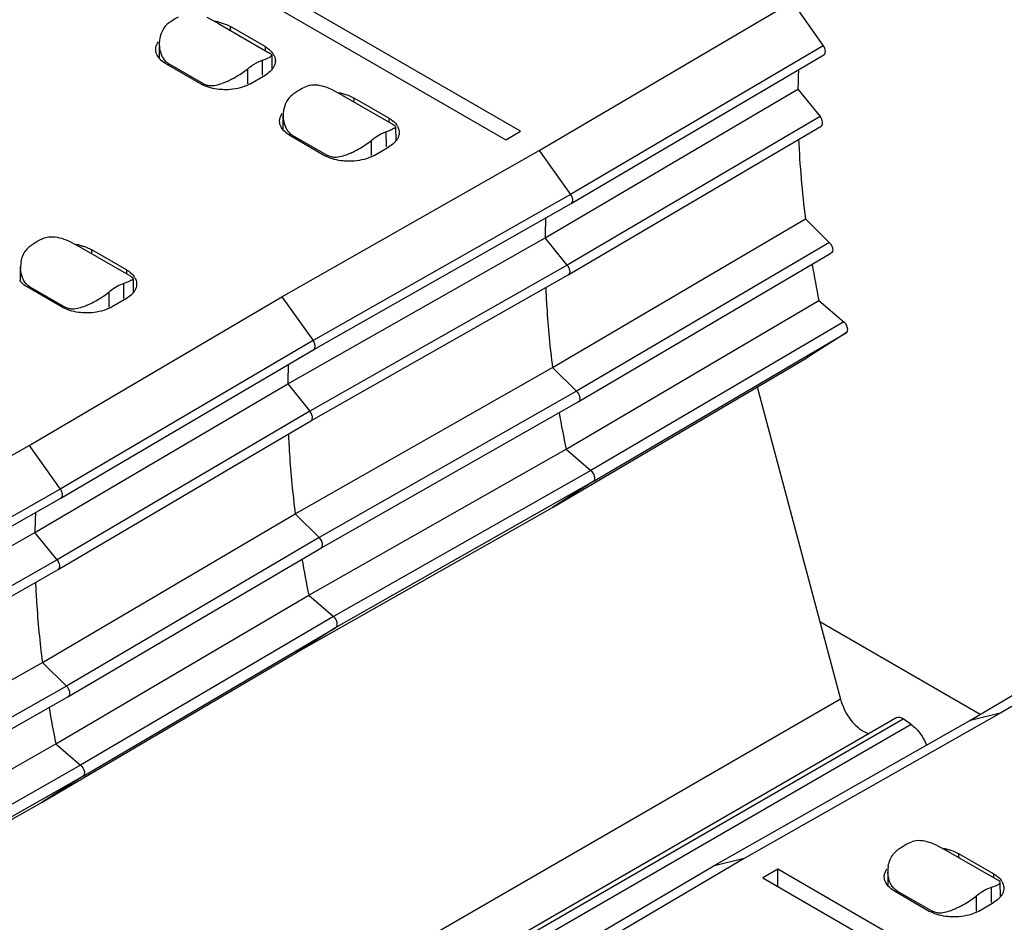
# Model space of a CAD drawing. Header units: inches. Extents: x 0 to 22, y 0 to 17.
# Tile 14 of 51: x 3.566 to 4.12, y 13.881 to 14.388. Entities that reach past the tile are written whole.
import ezdxf

# ---------------------------------------------------------------- set-up
doc = ezdxf.new("R2010")
doc.units = ezdxf.units.IN
doc.header["$LTSCALE"] = 1.21
doc.header["$MEASUREMENT"] = 0
doc.layers.get('0').update_dxf_attribs({"linetype": 'CONTINUOUS'})

msp = doc.modelspace()

# ---------------------------------------------------------------- linework, layer by layer
at = {"color": 7, "linetype": 'CONTINUOUS'}
for p, q in [((3.8479106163, 14.3252898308), (3.5372948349, 14.5046354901)), ((3.52894318, 14.4998133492), (3.8395589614, 14.32046769)), ((3.8583987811, 14.3144119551), (4.0005176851, 14.3979144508)), ((4.0005176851, 14.3979144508), (4.0180527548, 14.3733483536)), ((3.6777120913, 14.3859904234), (3.6717004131, 14.3891071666)), ((3.6777121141, 14.385990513), (3.7067618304, 14.3692175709)), ((3.6848407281, 14.3818745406), (3.6848407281, 14.3840819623)), ((3.7043279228, 14.3728303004), (3.6848407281, 14.3840819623)), ((3.644866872, 14.3744246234), (3.6448368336, 14.3664929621)), ((3.7043279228, 14.3728303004), (3.7043279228, 14.3706228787)), ((4.0180527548, 14.3733483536), (3.8759338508, 14.2898458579)), ((3.7075609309, 14.3687102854), (3.7067619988, 14.3692173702)), ((3.7078325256, 14.3674839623), (3.7080952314, 14.3679893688)), ((3.7080951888, 14.3679894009), (3.7081550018, 14.3600753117)), ((3.8762944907, 14.2847578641), (4.0184134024, 14.3682603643)), ((3.6486502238, 14.3631860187), (3.6681374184, 14.3519343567)), ((3.6500378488, 14.3623848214), (3.6500413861, 14.3633188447)), ((3.6500413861, 14.3633188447), (3.6695283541, 14.3520673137)), ((3.6919631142, 14.3584195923), (3.6945516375, 14.3603358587)), ((3.6945839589, 14.3519291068), (3.6945522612, 14.3603354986)), ((3.700104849, 14.3639500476), (3.6973166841, 14.3623378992)), ((3.7028728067, 14.3651465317), (3.700104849, 14.3639500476)), ((3.7029362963, 14.3567459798), (3.7028728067, 14.3651465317)), ((3.6959762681, 14.3519343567), (3.7043279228, 14.3567564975)), ((3.6695308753, 14.3513986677), (3.6695283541, 14.3520673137)), ((3.6695283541, 14.3520673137), (3.6716567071, 14.3512214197)), ((3.7252252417, 14.3494458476), (3.7279901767, 14.3506440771)), ((3.7473092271, 14.3458059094), (3.741297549, 14.3489226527)), ((3.7473092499, 14.3458059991), (3.7763589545, 14.3290330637)), ((3.7544378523, 14.3416900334), (3.7544378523, 14.3438974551)), ((3.7739250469, 14.3326457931), (3.7544378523, 14.3438974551)), ((3.8616779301, 14.2653876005), (4.0037968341, 14.3488900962)), ((4.0037968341, 14.3488900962), (4.0162562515, 14.3335570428)), ((3.7144339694, 14.3263084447), (3.7144640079, 14.3342401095)), ((3.7739250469, 14.3326457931), (3.7739250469, 14.3304383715)), ((4.0162562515, 14.3335570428), (3.8741373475, 14.2500545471)), ((3.7776923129, 14.3278048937), (3.777752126, 14.3198908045)), ((3.874743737, 14.2446438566), (4.0168626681, 14.3281463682)), ((3.7182473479, 14.3230015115), (3.7377345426, 14.3117498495)), ((3.719638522, 14.3231343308), (3.7196349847, 14.3222003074)), ((3.719638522, 14.3231343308), (3.7391254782, 14.3118828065)), ((3.7697019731, 14.3237655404), (3.7669138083, 14.3221533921)), ((3.7724699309, 14.3249620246), (3.7697019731, 14.3237655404)), ((3.7725334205, 14.3165614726), (3.7724699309, 14.3249620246)), ((3.7746197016, 14.325784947), (3.7724699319, 14.3249620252)), ((3.8395589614, 14.32046769), (3.8479106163, 14.3252898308)), ((3.7615602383, 14.3182350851), (3.7641487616, 14.3201513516)), ((3.764181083, 14.3117445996), (3.7641493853, 14.3201509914)), ((3.7655733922, 14.3117498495), (3.7739250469, 14.3165719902)), ((3.7137775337, 14.2323542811), (3.8583987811, 14.3144119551)), ((3.7391279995, 14.3112141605), (3.7391254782, 14.3118828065)), ((3.7391254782, 14.3118828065), (3.7412538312, 14.3110369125)), ((3.8583987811, 14.3144119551), (3.8759338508, 14.2898458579)), ((3.8759338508, 14.2898458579), (3.7313126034, 14.2077881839)), ((3.7316489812, 14.2026862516), (3.8762773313, 14.2847479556)), ((3.8762944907, 14.2847578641), (3.876277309, 14.2847479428)), ((3.8658760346, 14.1925305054), (4.0079949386, 14.2760330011)), ((4.0079949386, 14.2760330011), (4.0214167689, 14.2627955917)), ((3.5776793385, 14.2642546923), (3.5804442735, 14.2654529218)), ((3.593754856, 14.263730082), (3.5997633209, 14.2606147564)), ((3.5997633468, 14.2606148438), (3.6288130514, 14.2438419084)), ((3.7170566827, 14.1833299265), (3.8616779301, 14.2653876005)), ((3.8741373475, 14.2500545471), (3.8616779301, 14.2653876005)), ((4.0214891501, 14.2627242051), (3.8793702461, 14.1792217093)), ((3.6068919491, 14.2564988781), (3.6068919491, 14.2587062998)), ((3.6263791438, 14.2474546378), (3.6068919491, 14.2587062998)), ((3.8802489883, 14.1732399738), (4.0223678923, 14.2567424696)), ((3.8741373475, 14.2500545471), (3.7295161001, 14.167996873)), ((3.5668880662, 14.2411172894), (3.5669181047, 14.2490489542)), ((3.6263791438, 14.2474546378), (3.6263791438, 14.2452472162)), ((3.7301001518, 14.1625733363), (3.8747266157, 14.2446339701)), ((3.874743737, 14.2446438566), (3.8747265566, 14.244633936)), ((3.62215607, 14.2385743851), (3.6193679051, 14.2369622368)), ((3.6249240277, 14.2397708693), (3.62215607, 14.2385743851)), ((3.6249875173, 14.2313703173), (3.6249240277, 14.2397708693)), ((3.6270737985, 14.2405937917), (3.6249240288, 14.2397708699)), ((3.6301464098, 14.2426137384), (3.6302062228, 14.2346996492)), ((3.5901886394, 14.2265586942), (3.5707014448, 14.2378103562)), ((3.5720926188, 14.2379431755), (3.5720890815, 14.2370091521)), ((3.5720926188, 14.2379431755), (3.5915795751, 14.2266916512)), ((3.6140143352, 14.2330439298), (3.6166028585, 14.2349601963)), ((3.6166351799, 14.2265534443), (3.6166034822, 14.2349598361)), ((3.5716586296, 14.1488517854), (3.7137775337, 14.2323542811)), ((3.6263791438, 14.2313808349), (3.6180274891, 14.2265586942)), ((3.7137775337, 14.2323542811), (3.7313126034, 14.2077881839)), ((3.8734703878, 14.1466680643), (4.0155892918, 14.2301705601)), ((4.0155892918, 14.2301705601), (4.0296958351, 14.2181152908)), ((3.5915795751, 14.2266916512), (3.5915820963, 14.2260230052)), ((3.5915795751, 14.2266916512), (3.5937079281, 14.2258457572)), ((4.0295077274, 14.2182760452), (3.8873888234, 14.1347735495)), ((3.8887577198, 14.1286441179), (4.0308772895, 14.2121470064)), ((4.0308772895, 14.2121470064), (4.0087988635, 14.1980306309)), ((3.7313126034, 14.2077881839), (3.5891936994, 14.1242856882)), ((3.5895473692, 14.119193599), (3.7316732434, 14.2027001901)), ((3.8657749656, 14.1139495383), (4.0087988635, 14.1980306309)), ((3.7212547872, 14.1104728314), (3.8658760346, 14.1925305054)), ((3.8658760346, 14.1925305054), (3.8793702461, 14.1792217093)), ((3.5749377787, 14.0998274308), (3.7170566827, 14.1833299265)), ((3.7170566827, 14.1833299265), (3.7295161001, 14.167996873)), ((3.8793702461, 14.1792217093), (3.7347489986, 14.0971640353)), ((3.9809150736, 14.1816382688), (4.027687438, 14.0062513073)), ((3.7356277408, 14.0911822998), (3.8802489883, 14.1732399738)), ((3.7295161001, 14.167996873), (3.5873971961, 14.0844943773)), ((3.7302621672, 14.1668559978), (3.7295161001, 14.167996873)), ((3.5879966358, 14.0790796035), (3.7301224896, 14.1625861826)), ((3.4270373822, 14.0667941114), (3.5716586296, 14.1488517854)), ((3.5716586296, 14.1488517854), (3.5891936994, 14.1242856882)), ((3.7288491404, 14.0646103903), (3.8734703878, 14.1466680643)), ((3.8734703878, 14.1466680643), (3.8873888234, 14.1347735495)), ((3.8873888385, 14.1347735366), (3.7427675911, 14.0527158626)), ((3.8887577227, 14.1286441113), (3.7441371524, 14.0465868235)), ((3.8887577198, 14.1286441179), (3.8657749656, 14.1139495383)), ((3.5891936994, 14.1242856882), (3.444572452, 14.0422280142)), ((3.4449088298, 14.0371260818), (3.5895371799, 14.1191877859)), ((3.589554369, 14.1191977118), (3.5895371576, 14.1191877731)), ((3.7220587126, 14.0324704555), (3.8657749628, 14.113949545)), ((3.5791358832, 14.0269703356), (3.7212547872, 14.1104728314)), ((3.7212547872, 14.1104728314), (3.7347489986, 14.0971640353)), ((3.4303165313, 14.0177697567), (3.5749377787, 14.0998274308)), ((3.5873971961, 14.0844943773), (3.5749377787, 14.0998274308)), ((3.7347489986, 14.0971640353), (3.5926300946, 14.0136615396)), ((3.7356885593, 14.0959739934), (3.7347490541, 14.0971640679)), ((3.5935088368, 14.0076798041), (3.7356277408, 14.0911822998)), ((3.5873971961, 14.0844943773), (3.4427759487, 14.0024367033)), ((3.4433600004, 13.9970131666), (3.5879864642, 14.0790738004)), ((3.5880036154, 14.0790837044), (3.5879864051, 14.0790737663)), ((4.1003364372, 13.9943643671), (4.2428159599, 14.0780127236)), ((4.2603510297, 14.0823297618), (4.1182321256, 13.9988272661)), ((3.5867302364, 13.9811078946), (3.7288491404, 14.0646103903)), ((3.7288491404, 14.0646103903), (3.7427675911, 14.0527158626)), ((3.742767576, 14.0527158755), (3.6006486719, 13.9692133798)), ((3.6020175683, 13.9630839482), (3.744137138, 14.0465868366)), ((3.7441371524, 14.0465868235), (3.7220587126, 14.0324704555)), ((4.0160681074, 14.0498214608), (4.1061750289, 13.9977948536)), ((3.5790348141, 13.9483893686), (3.7220587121, 14.0324704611)), ((3.4345146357, 13.9449126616), (3.5791358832, 14.0269703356)), ((3.5791358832, 14.0269703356), (3.5926300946, 14.0136615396)), ((3.5926300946, 14.0136615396), (3.4480088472, 13.9316038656)), ((4.027687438, 14.0062513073), (2.8807268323, 13.3440106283)), ((3.4488875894, 13.9256221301), (3.5935088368, 14.0076798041)), ((4.0594337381, 13.9959112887), (2.9124731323, 13.3336706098)), ((2.915898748, 13.3330741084), (4.0628593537, 13.9953147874)), ((4.1182321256, 13.9988272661), (3.9736108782, 13.9167695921)), ((4.0674935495, 13.9920293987), (4.0628593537, 13.9953147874)), ((4.1006970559, 13.9945102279), (4.1182321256, 13.9988272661)), ((4.0674935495, 13.9920293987), (2.9205329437, 13.3297887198)), ((3.9557323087, 13.9123165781), (4.1006970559, 13.9945102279)), ((4.1006970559, 13.9945102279), (4.1003535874, 13.9943742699)), ((4.0407674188, 13.9881238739), (4.0436825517, 13.9867971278)), ((3.442108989, 13.8990502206), (3.5867302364, 13.9811078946)), ((3.5867302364, 13.9811078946), (3.6006486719, 13.9692133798)), ((3.6006486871, 13.9692133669), (3.4560274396, 13.8871556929)), ((3.6020175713, 13.9630839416), (3.457397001, 13.8810266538)), ((3.6020175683, 13.9630839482), (3.5790348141, 13.9483893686)), ((3.4353185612, 13.8669102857), (3.5790348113, 13.9483893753)), ((4.065095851, 13.9249972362), (4.067860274, 13.9261906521)), ((4.0871377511, 13.9213474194), (4.0811354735, 13.9244605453)), ((4.1162085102, 13.9045624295), (4.0871377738, 13.9213475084)), ((4.0942751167, 13.917226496), (4.0942751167, 13.9194316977)), ((4.1137623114, 13.9081800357), (4.0942751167, 13.9194316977)), ((3.8135962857, 13.8288041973), (3.9560758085, 13.9124525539)), ((3.9736108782, 13.9167695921), (3.8314919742, 13.8332670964)), ((3.9557323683, 13.9123166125), (3.9557151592, 13.9123066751)), ((3.9560758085, 13.9124525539), (3.9557323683, 13.9123166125)), ((3.9736108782, 13.9167695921), (3.9560758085, 13.9124525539)), ((3.9924506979, 13.9107138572), (3.984099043, 13.9058917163)), ((3.9924506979, 13.9010695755), (3.9924506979, 13.9107138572)), ((4.2517887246, 13.7609753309), (3.9924506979, 13.9107138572)), ((4.054317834, 13.9098343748), (4.0542575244, 13.9018545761)), ((4.1137623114, 13.9081800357), (4.1137623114, 13.905974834)), ((3.984099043, 13.9058917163), (4.2434370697, 13.75615319)), ((4.1170078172, 13.9040553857), (4.1162086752, 13.9045622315)), ((4.1172853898, 13.9028303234), (4.1175458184, 13.903330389)), ((4.1175756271, 13.8954131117), (4.1175457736, 13.9033304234)), ((4.0580846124, 13.8985357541), (4.077571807, 13.8872840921)), ((4.0594702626, 13.897735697), (4.0594773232, 13.8986699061)), ((4.0594773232, 13.8986699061), (4.0789647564, 13.8874181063)), ((4.1014230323, 13.8937938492), (4.1040188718, 13.8957115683)), ((4.1040194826, 13.8957112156), (4.1040194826, 13.8872840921)), ((4.1095725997, 13.8993169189), (4.1067844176, 13.8977093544)), ((4.1123400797, 13.9005085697), (4.1095725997, 13.8993169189)), ((4.1123400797, 13.9005085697), (4.1123717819, 13.8921009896)), ((4.1054106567, 13.8872840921), (4.1137623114, 13.8921062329)), ((4.0789647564, 13.8874181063), (4.0789647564, 13.8867485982)), ((4.0789647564, 13.8874181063), (4.081089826, 13.8865746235))]:
    msp.add_line(p, q, dxfattribs=at)
for centre, radius, start, end in [((3.6714321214, 14.3571515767), 0.0302212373, 76.6777119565, 80.6530991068), ((3.6620487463, 14.3743701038), 0.0171820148, 170.0121274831, 179.8182667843), ((3.652387, 14.3726278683), 0.0098575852, 215.4742043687, 218.7599090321), ((3.7013310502, 14.3639102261), 0.0089522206, 29.4288085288, 35.5028203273), ((3.6543855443, 14.3706670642), 0.0085412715, 223.8716622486, 232.6508863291), ((3.6540119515, 14.370182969), 0.0079297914, 232.6747506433, 239.95268528), ((3.7165710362, 14.3328468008), 0.0352200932, 123.1399937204, 128.6951441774), ((3.7006008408, 14.3661911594), 0.0098455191, 321.3334823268, 324.5271204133), ((3.6999133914, 14.3667420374), 0.0107264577, 318.0146495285, 321.3302022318), ((3.6777663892, 14.3686356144), 0.0192782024, 240.0347597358, 243.4737711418), ((3.7410292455, 14.3169670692), 0.0302212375, 76.6777119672, 80.6530998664), ((3.7316458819, 14.3341855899), 0.0171820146, 170.0121274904, 179.8182668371), ((3.7709284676, 14.3237259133), 0.008951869, 29.4241115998, 35.5028975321), ((3.7219841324, 14.3324433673), 0.0098575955, 215.4742055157, 218.7599887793), ((3.7239826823, 14.3304825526), 0.0085412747, 223.8716632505, 232.6507939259), ((3.7236090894, 14.3299984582), 0.0079297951, 232.6746558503, 239.9526840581), ((3.7861681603, 14.2926622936), 0.0352200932, 123.1399937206, 128.6951441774), ((3.7695105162, 14.3265575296), 0.0107264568, 318.014655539, 321.330202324), ((3.7701979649, 14.3260066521), 0.0098455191, 321.3334823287, 324.5271204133), ((3.7473635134, 14.3284511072), 0.0192782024, 240.0347597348, 243.4737710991), ((4.3065053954, 14.2582123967), 0.4448853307, 177.6233542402, 179.0758815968), ((3.5801737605, 14.2505597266), 0.0129017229, 128.6054751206, 142.1999843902), ((3.5934833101, 14.2317757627), 0.0302213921, 76.6777185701, 80.6535708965), ((3.58410321, 14.2489941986), 0.0171852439, 170.0412779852, 179.8175130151), ((3.5844499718, 14.2489849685), 0.0175320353, 179.790957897, 182.4145017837), ((3.5744382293, 14.247252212), 0.0098575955, 215.4742055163, 218.7599887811), ((3.6233825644, 14.238534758), 0.008951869, 29.4241116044, 35.5028975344), ((3.6386222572, 14.2074711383), 0.0352200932, 123.1399937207, 128.6951441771), ((3.6219646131, 14.2413663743), 0.0107264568, 318.0146555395, 321.3302023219), ((3.6226520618, 14.2408154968), 0.0098455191, 321.333482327, 324.5271204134), ((3.5998176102, 14.2432599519), 0.0192782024, 240.034759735, 243.4737711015), ((3.7257804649, 14.203843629), 0.0067944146, 24.9924964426, 35.4898317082), ((4.1621416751, 14.1761484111), 0.4451429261, 177.6617802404, 179.0756039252), ((4.4973993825, 14.2739456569), 0.6367785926, 189.6483673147, 191.5297845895), ((4.019765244, 14.0926522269), 0.4448853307, 177.6233542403, 179.0758815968), ((4.3529251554, 14.1919163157), 0.6369283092, 189.6663581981, 191.5296384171), ((4.210659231, 14.1083854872), 0.6367785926, 189.6483673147, 191.5297845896), ((4.0675804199, 13.9113018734), 0.0129030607, 128.5473838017, 142.1641096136), ((4.0808672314, 13.8925046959), 0.0302177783, 76.6775644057, 80.6425621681), ((4.071548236, 13.90971442), 0.017230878, 170.0078885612, 179.601197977), ((4.0719016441, 13.9097040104), 0.0175843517, 179.5752957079, 182.3649227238), ((4.061811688, 13.9079704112), 0.0098455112, 215.4728787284, 218.6664564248), ((4.1107713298, 13.8992638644), 0.0089451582, 29.3343412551, 35.5043827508), ((4.1259694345, 13.8682499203), 0.0351556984, 123.0735863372, 128.6355207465), ((4.1093559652, 13.9020852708), 0.0107160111, 318.1764187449, 321.2412314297), ((4.1100254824, 13.9015481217), 0.0098576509, 321.2395829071, 324.5257883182), ((4.0872014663, 13.9039866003), 0.0192796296, 240.034843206, 243.4778412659)]:
    msp.add_arc(centre, radius, start, end, dxfattribs=at)
for centre, major_axis, start_param, end_param in [((4.016436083, 14.3716648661), (-0.001968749, 0.0034094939), -3.1372222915, -1.4050764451), ((4.3545193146, 14.1388726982), (-0.2480623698, 0.4295962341), 0.7391873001, 0.7667569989), ((4.0148853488, 14.3315508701), (-0.001968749, 0.0034094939), -3.1372148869, -1.30035669), ((4.3545193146, 14.1388726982), (-0.2480623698, 0.4295962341), 0.8356686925, 0.9412899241), ((4.3545193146, 14.1388726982), (-0.2480623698, 0.4295962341), 0.9998733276, 1.0460096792)]:
    msp.add_ellipse(centre, major_axis=major_axis, ratio=0.5773316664, start_param=start_param, end_param=end_param, dxfattribs=at)
for points, knots in [([(3.6500724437, 14.3860175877), (3.6505236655, 14.3863770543), (3.652283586, 14.3877153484), (3.6541699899, 14.3888924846), (3.6556281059, 14.3896303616)], [0, 0, 0, 0, 0.2609135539, 1, 1, 1, 1]), ([(3.6500730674, 14.3860172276), (3.6487507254, 14.384963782), (3.6465203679, 14.382287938), (3.6454218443, 14.3790157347), (3.6451271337, 14.3773501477)], [0, 0, 0, 0, 0.4998820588, 1, 1, 1, 1]), ([(3.6783959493, 14.3865595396), (3.6789892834, 14.3864187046), (3.6812139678, 14.3858148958), (3.6833719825, 14.3849299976), (3.6848407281, 14.3840819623)], [0, 0, 0, 0, 0.2644710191, 1, 1, 1, 1]), ([(3.6428850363, 14.3712229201), (3.6428850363, 14.3715922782), (3.6430142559, 14.3731275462), (3.6436833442, 14.3745894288), (3.6443592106, 14.3755386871)], [0, 0, 0, 0, 0.240680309, 1, 1, 1, 1]), ([(3.6443592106, 14.3669071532), (3.6441224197, 14.3672397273), (3.6433123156, 14.3685417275), (3.6428850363, 14.3700974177), (3.6428850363, 14.3712229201)], [0, 0, 0, 0, 0.2661815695, 1, 1, 1, 1]), ([(3.6448668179, 14.3744246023), (3.6448635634, 14.3735364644), (3.6451056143, 14.370104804), (3.6464475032, 14.3665966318), (3.6482281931, 14.3647475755)], [0, 0, 0, 0, 0.2570443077, 1, 1, 1, 1]), ([(3.7043279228, 14.3728303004), (3.7047735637, 14.3725729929), (3.706375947, 14.3715544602), (3.7078149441, 14.3702383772), (3.708618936, 14.3691091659)], [0, 0, 0, 0, 0.2707257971, 1, 1, 1, 1]), ([(3.6486502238, 14.3631860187), (3.6482521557, 14.3634158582), (3.6468020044, 14.3643285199), (3.6454855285, 14.3654776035), (3.6447002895, 14.3664564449)], [0, 0, 0, 0, 0.2680934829, 1, 1, 1, 1]), ([(3.7028721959, 14.3651468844), (3.7039809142, 14.3655437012), (3.7056608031, 14.3662200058), (3.7073683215, 14.3670207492), (3.7078325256, 14.3674839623)], [0, 0, 0, 0, 0.64230791, 1, 1, 1, 1]), ([(3.7080952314, 14.3679893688), (3.7080947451, 14.3680480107), (3.7080258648, 14.3683547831), (3.7077596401, 14.3685629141), (3.7075609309, 14.3687102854)], [0, 0, 0, 0, 0.1916231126, 1, 1, 1, 1]), ([(3.7091281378, 14.3683088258), (3.7092846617, 14.368030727), (3.7098250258, 14.3669337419), (3.7100931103, 14.3656968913), (3.7100931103, 14.3647933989)], [0, 0, 0, 0, 0.2610159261, 1, 1, 1, 1]), ([(3.7100931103, 14.3647933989), (3.7100931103, 14.3644240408), (3.7099638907, 14.3628887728), (3.7092948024, 14.3614268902), (3.708618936, 14.360477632)], [0, 0, 0, 0, 0.240680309, 1, 1, 1, 1]), ([(3.6812770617, 14.3526117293), (3.6822077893, 14.3529776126), (3.6859228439, 14.3546187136), (3.6894458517, 14.3566815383), (3.6919631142, 14.3584195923)], [0, 0, 0, 0, 0.2463780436, 1, 1, 1, 1]), ([(3.7078865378, 14.3595666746), (3.707648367, 14.3593017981), (3.7065816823, 14.3582236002), (3.7053315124, 14.3573359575), (3.7043279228, 14.3567564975)], [0, 0, 0, 0, 0.2351101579, 1, 1, 1, 1]), ([(3.6820568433, 14.3486056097), (3.6808905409, 14.3486056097), (3.6764807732, 14.3488330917), (3.6720662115, 14.3499322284), (3.6691566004, 14.3513868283)], [0, 0, 0, 0, 0.2639138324, 1, 1, 1, 1]), ([(3.6716567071, 14.3512214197), (3.6724068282, 14.3510394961), (3.6756994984, 14.3507134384), (3.6789491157, 14.3516965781), (3.6812770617, 14.3526117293)], [0, 0, 0, 0, 0.2358116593, 1, 1, 1, 1]), ([(3.6959762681, 14.3519343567), (3.6950250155, 14.3513851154), (3.6906546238, 14.3493589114), (3.6857594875, 14.3486056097), (3.6820568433, 14.3486056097)], [0, 0, 0, 0, 0.228788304, 1, 1, 1, 1]), ([(3.7196695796, 14.3458330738), (3.7201208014, 14.3461925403), (3.7218807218, 14.3475308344), (3.7237671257, 14.3487079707), (3.7252252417, 14.3494458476)], [0, 0, 0, 0, 0.2609135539, 1, 1, 1, 1]), ([(3.741297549, 14.3489226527), (3.7401467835, 14.3494299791), (3.7359815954, 14.3510554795), (3.7310608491, 14.3517472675), (3.7279907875, 14.3506437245)], [0, 0, 0, 0, 0.2782369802, 1, 1, 1, 1]), ([(3.7196702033, 14.3458327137), (3.7183478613, 14.3447792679), (3.7161175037, 14.3421034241), (3.7150189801, 14.3388312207), (3.7147242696, 14.3371656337)], [0, 0, 0, 0, 0.4998820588, 1, 1, 1, 1]), ([(3.7479930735, 14.3463750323), (3.7485864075, 14.3462341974), (3.750811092, 14.3456303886), (3.7529691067, 14.3447454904), (3.7544378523, 14.3438974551)], [0, 0, 0, 0, 0.2644710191, 1, 1, 1, 1]), ([(3.7124821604, 14.3310384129), (3.7124821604, 14.331407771), (3.7126113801, 14.332943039), (3.7132804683, 14.3344049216), (3.7139563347, 14.3353541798)], [0, 0, 0, 0, 0.240680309, 1, 1, 1, 1]), ([(3.7144639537, 14.3342400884), (3.7144606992, 14.3333519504), (3.7147027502, 14.3299202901), (3.716044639, 14.3264121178), (3.717825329, 14.3245630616)], [0, 0, 0, 0, 0.2570443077, 1, 1, 1, 1]), ([(3.7739250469, 14.3326457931), (3.7743706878, 14.3323884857), (3.7759730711, 14.3313699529), (3.7774120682, 14.3300538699), (3.7782160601, 14.3289246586)], [0, 0, 0, 0, 0.2707257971, 1, 1, 1, 1]), ([(3.7139563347, 14.326722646), (3.7137195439, 14.3270552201), (3.7129094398, 14.3283572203), (3.7124821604, 14.3299129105), (3.7124821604, 14.3310384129)], [0, 0, 0, 0, 0.2661815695, 1, 1, 1, 1]), ([(3.7776923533, 14.3278048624), (3.7776955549, 14.3274174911), (3.7764429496, 14.3265471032), (3.7754152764, 14.3261137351), (3.7746197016, 14.325784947)], [0, 0, 0, 0, 0.3103491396, 1, 1, 1, 1]), ([(3.7763591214, 14.3290328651), (3.7766803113, 14.3288473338), (3.7771716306, 14.3285633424), (3.7776246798, 14.3281233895), (3.77767739, 14.3279178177)], [0, 0, 0, 0, 0.6360742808, 1, 1, 1, 1]), ([(3.7787256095, 14.328123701), (3.7788820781, 14.327845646), (3.7794222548, 14.3267488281), (3.7796902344, 14.3255122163), (3.7796902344, 14.3246088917)], [0, 0, 0, 0, 0.2610122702, 1, 1, 1, 1]), ([(3.7182473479, 14.3230015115), (3.717849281, 14.3232313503), (3.7163991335, 14.3241440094), (3.7150826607, 14.325293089), (3.7142974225, 14.3262719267)], [0, 0, 0, 0, 0.268093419, 1, 1, 1, 1]), ([(3.7796902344, 14.3246088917), (3.7796902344, 14.3242395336), (3.7795610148, 14.3227042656), (3.7788919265, 14.321242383), (3.7782160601, 14.3202931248)], [0, 0, 0, 0, 0.240680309, 1, 1, 1, 1]), ([(3.7508741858, 14.3124272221), (3.7518049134, 14.3127931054), (3.755519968, 14.3144342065), (3.7590429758, 14.3164970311), (3.7615602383, 14.3182350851)], [0, 0, 0, 0, 0.2463780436, 1, 1, 1, 1]), ([(3.7774836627, 14.3193821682), (3.7772454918, 14.3191172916), (3.7761788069, 14.3180390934), (3.7749286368, 14.3171514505), (3.7739250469, 14.3165719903)], [0, 0, 0, 0, 0.2351101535, 1, 1, 1, 1]), ([(3.7516539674, 14.3084211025), (3.750487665, 14.3084211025), (3.7460778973, 14.3086485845), (3.7416633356, 14.3097477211), (3.7387537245, 14.311202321)], [0, 0, 0, 0, 0.2639138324, 1, 1, 1, 1]), ([(3.7412538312, 14.3110369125), (3.7420039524, 14.3108549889), (3.7452966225, 14.3105289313), (3.7485462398, 14.3115120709), (3.7508741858, 14.3124272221)], [0, 0, 0, 0, 0.2358116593, 1, 1, 1, 1]), ([(3.7655733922, 14.3117498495), (3.7646221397, 14.3112006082), (3.760251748, 14.3091744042), (3.7553566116, 14.3084211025), (3.7516539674, 14.3084211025)], [0, 0, 0, 0, 0.228788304, 1, 1, 1, 1]), ([(3.8759338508, 14.2898458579), (3.8761144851, 14.2895927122), (3.8767257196, 14.2885941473), (3.8771012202, 14.2874171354), (3.87710117, 14.2865549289)], [0, 0, 0, 0, 0.2650758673, 1, 1, 1, 1]), ([(3.87710117, 14.2865549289), (3.87710119, 14.2863568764), (3.877056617, 14.2856940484), (3.8767034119, 14.2849972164), (3.8762944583, 14.2847579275)], [0, 0, 0, 0, 0.2947783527, 1, 1, 1, 1]), ([(3.5804442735, 14.2654529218), (3.5813998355, 14.2657964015), (3.5859388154, 14.2666150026), (3.5905279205, 14.2651530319), (3.593754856, 14.263730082)], [0, 0, 0, 0, 0.2235543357, 1, 1, 1, 1]), ([(3.5721236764, 14.2606419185), (3.5725748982, 14.261001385), (3.5743348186, 14.2623396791), (3.5762212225, 14.2635168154), (3.5776793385, 14.2642546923)], [0, 0, 0, 0, 0.2609135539, 1, 1, 1, 1]), ([(3.6004471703, 14.261183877), (3.6010405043, 14.2610430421), (3.6032651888, 14.2604392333), (3.6054232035, 14.2595543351), (3.6068919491, 14.2587062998)], [0, 0, 0, 0, 0.2644710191, 1, 1, 1, 1]), ([(4.0214167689, 14.2627955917), (4.0218997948, 14.2623192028), (4.0227255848, 14.2612271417), (4.0233608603, 14.2594311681), (4.0234104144, 14.257753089), (4.0227480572, 14.2568978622), (4.0223678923, 14.2567424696)], [0, 0, 0, 0, 0.2954787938, 0.5849142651, 0.8211263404, 1, 1, 1, 1]), ([(3.8741373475, 14.2500545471), (3.8743518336, 14.249790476), (3.8750842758, 14.2487237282), (3.8755431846, 14.2474254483), (3.8755503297, 14.2464690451)], [0, 0, 0, 0, 0.2623739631, 1, 1, 1, 1]), ([(3.6263791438, 14.2474546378), (3.6268247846, 14.2471973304), (3.628427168, 14.2461787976), (3.6298661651, 14.2448627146), (3.630670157, 14.2437335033)], [0, 0, 0, 0, 0.2707257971, 1, 1, 1, 1]), ([(3.8755503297, 14.2464690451), (3.8755518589, 14.2462678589), (3.8755122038, 14.2455960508), (3.8751573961, 14.2448865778), (3.8747435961, 14.2446441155)], [0, 0, 0, 0, 0.2955253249, 1, 1, 1, 1]), ([(3.5707014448, 14.2378103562), (3.5703033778, 14.238040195), (3.5688532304, 14.2389528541), (3.5675367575, 14.2401019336), (3.5667515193, 14.2410807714)], [0, 0, 0, 0, 0.268093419, 1, 1, 1, 1]), ([(3.6301464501, 14.2426137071), (3.6301496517, 14.2422263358), (3.6288970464, 14.2413559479), (3.6278693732, 14.2409225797), (3.6270737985, 14.2405937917)], [0, 0, 0, 0, 0.3103491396, 1, 1, 1, 1]), ([(3.6288132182, 14.2438417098), (3.6291344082, 14.2436561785), (3.6296257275, 14.2433721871), (3.6300787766, 14.2429322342), (3.6301314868, 14.2427266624)], [0, 0, 0, 0, 0.6360742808, 1, 1, 1, 1]), ([(3.6321443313, 14.2394177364), (3.6321443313, 14.2390483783), (3.6320151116, 14.2375131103), (3.6313460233, 14.2360512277), (3.630670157, 14.2351019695)], [0, 0, 0, 0, 0.240680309, 1, 1, 1, 1]), ([(3.6311797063, 14.2429325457), (3.631336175, 14.2426544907), (3.6318763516, 14.2415576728), (3.6321443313, 14.240321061), (3.6321443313, 14.2394177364)], [0, 0, 0, 0, 0.2610122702, 1, 1, 1, 1]), ([(3.6033282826, 14.2272360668), (3.6042590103, 14.2276019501), (3.6079740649, 14.2292430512), (3.6114970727, 14.2313058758), (3.6140143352, 14.2330439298)], [0, 0, 0, 0, 0.2463780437, 1, 1, 1, 1]), ([(3.6299377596, 14.2341910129), (3.6296995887, 14.2339261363), (3.6286329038, 14.2328479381), (3.6273827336, 14.2319602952), (3.6263791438, 14.2313808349)], [0, 0, 0, 0, 0.2351101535, 1, 1, 1, 1]), ([(3.862051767, 14.2375110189), (3.8622071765, 14.2338183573), (3.8630057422, 14.2187888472), (3.8644536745, 14.2037952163), (3.8658760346, 14.1925305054)], [0, 0, 0, 0, 0.2455753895, 1, 1, 1, 1]), ([(3.6041080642, 14.2232299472), (3.6029417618, 14.2232299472), (3.5985319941, 14.2234574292), (3.5941174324, 14.2245565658), (3.5912078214, 14.2260111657)], [0, 0, 0, 0, 0.2639138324, 1, 1, 1, 1]), ([(3.5937079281, 14.2258457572), (3.5944580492, 14.2256638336), (3.5977507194, 14.225337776), (3.6010003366, 14.2263209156), (3.6033282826, 14.2272360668)], [0, 0, 0, 0, 0.2358116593, 1, 1, 1, 1]), ([(3.6180274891, 14.2265586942), (3.6170762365, 14.2260094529), (3.6127058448, 14.2239832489), (3.6078107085, 14.2232299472), (3.6041080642, 14.2232299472)], [0, 0, 0, 0, 0.228788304, 1, 1, 1, 1]), ([(4.0296958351, 14.2181152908), (4.0301875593, 14.2176950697), (4.0313890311, 14.2160931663), (4.0321208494, 14.2129421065), (4.0308772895, 14.2121470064)], [0, 0, 0, 0, 0.3046966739, 1, 1, 1, 1]), ([(3.7324799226, 14.2044972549), (3.7324799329, 14.2046733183), (3.7324250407, 14.2054372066), (3.7321871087, 14.2061812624), (3.7319386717, 14.2067142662)], [0, 0, 0, 0, 0.2304124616, 1, 1, 1, 1]), ([(3.7316732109, 14.2027002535), (3.7318020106, 14.2027756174), (3.7323276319, 14.2032236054), (3.7324799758, 14.203970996), (3.7324799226, 14.2044972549)], [0, 0, 0, 0, 0.2209195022, 1, 1, 1, 1]), ([(3.8793702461, 14.1792217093), (3.8802074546, 14.1783954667), (3.8810204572, 14.1769715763), (3.8812275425, 14.1754462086), (3.8812248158, 14.1750927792)], [0, 0, 0, 0, 0.7689486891, 1, 1, 1, 1]), ([(3.8812248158, 14.1750927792), (3.8812231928, 14.1748777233), (3.8811715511, 14.174168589), (3.8807159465, 14.1734308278), (3.8802489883, 14.1732399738)], [0, 0, 0, 0, 0.2988975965, 1, 1, 1, 1]), ([(3.7309290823, 14.164411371), (3.730927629, 14.164606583), (3.7308544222, 14.1654547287), (3.7305633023, 14.1662756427), (3.7302621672, 14.1668559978)], [0, 0, 0, 0, 0.2299250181, 1, 1, 1, 1]), ([(3.7301223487, 14.1625864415), (3.730252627, 14.1626627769), (3.730784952, 14.1631176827), (3.7309331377, 14.1638778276), (3.7309290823, 14.164411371)], [0, 0, 0, 0, 0.2205744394, 1, 1, 1, 1]), ([(3.7174409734, 14.1552064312), (3.7175973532, 14.1515336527), (3.7183978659, 14.1365867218), (3.7198402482, 14.1216755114), (3.7212547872, 14.1104728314)], [0, 0, 0, 0, 0.2456019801, 1, 1, 1, 1]), ([(3.8873888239, 14.134773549), (3.8883454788, 14.1339549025), (3.889271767, 14.1324329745), (3.8895220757, 14.1307989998), (3.88952196, 14.130415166)], [0, 0, 0, 0, 0.7663750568, 1, 1, 1, 1]), ([(3.88952196, 14.130415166), (3.8895219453, 14.1302219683), (3.8894792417, 14.1295732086), (3.8891481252, 14.1288937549), (3.8887574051, 14.1286439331)], [0, 0, 0, 0, 0.2940795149, 1, 1, 1, 1]), ([(3.5891936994, 14.1242856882), (3.5893743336, 14.1240325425), (3.5899855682, 14.1230339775), (3.5903610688, 14.1218569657), (3.5903610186, 14.1209947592)], [0, 0, 0, 0, 0.2650758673, 1, 1, 1, 1]), ([(3.5903610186, 14.1209947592), (3.5903610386, 14.1207967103), (3.5903164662, 14.1201338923), (3.589963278, 14.1194370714), (3.5895543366, 14.1191977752)], [0, 0, 0, 0, 0.2947775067, 1, 1, 1, 1]), ([(3.7366035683, 14.0930351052), (3.7366053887, 14.0932707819), (3.7365122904, 14.0943040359), (3.7361073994, 14.0952950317), (3.7356885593, 14.0959739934)], [0, 0, 0, 0, 0.2280573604, 1, 1, 1, 1]), ([(3.7356277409, 14.0911822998), (3.7357774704, 14.0912434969), (3.7364034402, 14.0916487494), (3.7365993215, 14.0924723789), (3.7366035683, 14.0930351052)], [0, 0, 0, 0, 0.223262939, 1, 1, 1, 1]), ([(3.5873971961, 14.0844943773), (3.5876116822, 14.0842303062), (3.5883441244, 14.0831635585), (3.5888030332, 14.0818652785), (3.5888101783, 14.0809088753)], [0, 0, 0, 0, 0.2623739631, 1, 1, 1, 1]), ([(3.5888101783, 14.0809088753), (3.5888117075, 14.0807076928), (3.5887720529, 14.0800358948), (3.5884172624, 14.079326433), (3.5880034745, 14.0790839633)], [0, 0, 0, 0, 0.2955244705, 1, 1, 1, 1]), ([(3.5753116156, 14.0719508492), (3.5754670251, 14.0682581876), (3.5762655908, 14.0532286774), (3.5777135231, 14.0382350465), (3.5791358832, 14.0269703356)], [0, 0, 0, 0, 0.2455753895, 1, 1, 1, 1]), ([(3.7449016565, 14.0483580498), (3.7449017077, 14.0487415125), (3.7446515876, 14.0503754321), (3.7437248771, 14.0518975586), (3.7427673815, 14.0527157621)], [0, 0, 0, 0, 0.2334019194, 1, 1, 1, 1]), ([(3.744137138, 14.0465868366), (3.7442598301, 14.0466652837), (3.7447576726, 14.0471188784), (3.7449016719, 14.0478436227), (3.7449016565, 14.0483580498)], [0, 0, 0, 0, 0.2206291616, 1, 1, 1, 1]), ([(3.5926300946, 14.0136615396), (3.5934673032, 14.012835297), (3.5942803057, 14.0114114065), (3.5944873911, 14.0098860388), (3.5944846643, 14.0095326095)], [0, 0, 0, 0, 0.7689486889, 1, 1, 1, 1]), ([(3.5944846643, 14.0095326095), (3.5944830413, 14.0093175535), (3.5944313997, 14.0086084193), (3.5939757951, 14.0078706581), (3.5935088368, 14.0076798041)], [0, 0, 0, 0, 0.2988975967, 1, 1, 1, 1]), ([(4.027687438, 14.0062513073), (4.028698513, 14.0024599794), (4.0320991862, 13.9955167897), (4.0376020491, 13.9899515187), (4.0407674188, 13.9881238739)], [0, 0, 0, 0, 0.5177278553, 1, 1, 1, 1]), ([(4.0594335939, 13.9959115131), (4.0599099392, 13.9961879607), (4.0612945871, 13.9962859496), (4.0624119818, 13.9956319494), (4.0629886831, 13.9952231)], [0, 0, 0, 0, 0.4379124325, 1, 1, 1, 1]), ([(4.0674935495, 13.9920293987), (4.0684180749, 13.9913739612), (4.0720728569, 13.9882070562), (4.0747291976, 13.9839435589), (4.0760116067, 13.9804864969)], [0, 0, 0, 0, 0.2350957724, 1, 1, 1, 1]), ([(3.6006486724, 13.9692133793), (3.6016053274, 13.9683947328), (3.6025316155, 13.9668728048), (3.6027819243, 13.9652388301), (3.6027818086, 13.9648549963)], [0, 0, 0, 0, 0.7663750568, 1, 1, 1, 1]), ([(3.6027818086, 13.9648549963), (3.6027817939, 13.9646617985), (3.6027390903, 13.9640130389), (3.6024079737, 13.9633335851), (3.6020172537, 13.9630837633)], [0, 0, 0, 0, 0.2940795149, 1, 1, 1, 1]), ([(4.0595397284, 13.9213932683), (4.0599910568, 13.9217520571), (4.0617512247, 13.9230876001), (4.0636377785, 13.9242617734), (4.065095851, 13.9249972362)], [0, 0, 0, 0, 0.2609334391, 1, 1, 1, 1]), ([(4.0811354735, 13.9244605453), (4.0799872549, 13.9249672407), (4.075832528, 13.926590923), (4.0709251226, 13.9272865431), (4.0678608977, 13.926190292)], [0, 0, 0, 0, 0.2783141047, 1, 1, 1, 1]), ([(4.0878303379, 13.921909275), (4.0884236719, 13.92176844), (4.0906483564, 13.9211646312), (4.0928063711, 13.920279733), (4.0942751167, 13.9194316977)], [0, 0, 0, 0, 0.2644710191, 1, 1, 1, 1]), ([(4.0523194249, 13.9065726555), (4.0523194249, 13.9069420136), (4.0524486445, 13.9084772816), (4.0531177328, 13.9099391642), (4.0537935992, 13.9108884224)], [0, 0, 0, 0, 0.240680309, 1, 1, 1, 1]), ([(4.0537935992, 13.9022568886), (4.0535568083, 13.9025894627), (4.0527467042, 13.9038914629), (4.0523194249, 13.9054471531), (4.0523194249, 13.9065726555)], [0, 0, 0, 0, 0.2661815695, 1, 1, 1, 1]), ([(4.1137623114, 13.9081800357), (4.1142079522, 13.9079227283), (4.1158103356, 13.9069041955), (4.1172493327, 13.9055881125), (4.1180533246, 13.9044589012)], [0, 0, 0, 0, 0.2707257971, 1, 1, 1, 1]), ([(4.0580846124, 13.8985357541), (4.0576851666, 13.898766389), (4.0562305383, 13.8996821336), (4.0549104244, 13.9008359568), (4.0541243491, 13.9018190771)], [0, 0, 0, 0, 0.2681683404, 1, 1, 1, 1]), ([(4.112339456, 13.9005089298), (4.1134450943, 13.9009027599), (4.1151197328, 13.9015739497), (4.1168231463, 13.9023689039), (4.1172853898, 13.9028303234)], [0, 0, 0, 0, 0.6424767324, 1, 1, 1, 1]), ([(4.1175458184, 13.903330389), (4.1175455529, 13.9033892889), (4.1174767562, 13.9036982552), (4.1172080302, 13.9039072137), (4.1170078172, 13.9040553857)], [0, 0, 0, 0, 0.1912483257, 1, 1, 1, 1]), ([(4.1185695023, 13.9036461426), (4.1187249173, 13.9033689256), (4.1192615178, 13.9022753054), (4.1195274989, 13.901043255), (4.1195274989, 13.9001431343)], [0, 0, 0, 0, 0.2609425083, 1, 1, 1, 1]), ([(4.1195274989, 13.9001431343), (4.1195274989, 13.8997737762), (4.1193982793, 13.8982385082), (4.118729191, 13.8967766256), (4.1180533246, 13.8958273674)], [0, 0, 0, 0, 0.240680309, 1, 1, 1, 1]), ([(4.0907121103, 13.887976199), (4.0916448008, 13.888343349), (4.0953674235, 13.8899890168), (4.0988988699, 13.8920543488), (4.1014230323, 13.8937938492)], [0, 0, 0, 0, 0.2464085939, 1, 1, 1, 1]), ([(4.117341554, 13.8949394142), (4.1171026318, 13.8946722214), (4.1160311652, 13.8935842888), (4.1147728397, 13.8926896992), (4.1137623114, 13.8921062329)], [0, 0, 0, 0, 0.2349914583, 1, 1, 1, 1]), ([(4.0914912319, 13.8839553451), (4.0903250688, 13.8839553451), (4.0859157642, 13.8841827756), (4.0815016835, 13.8852816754), (4.0785922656, 13.8867359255)], [0, 0, 0, 0, 0.2639102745, 1, 1, 1, 1]), ([(4.081089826, 13.8865746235), (4.0818402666, 13.8863932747), (4.0851347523, 13.8860717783), (4.0883836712, 13.887059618), (4.0907121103, 13.887976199)], [0, 0, 0, 0, 0.2357818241, 1, 1, 1, 1]), ([(4.1054106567, 13.8872840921), (4.1044594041, 13.8867348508), (4.1000890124, 13.8847086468), (4.0951938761, 13.8839553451), (4.0914912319, 13.8839553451)], [0, 0, 0, 0, 0.228788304, 1, 1, 1, 1])]:
    msp.add_open_spline(points, degree=3, knots=knots, dxfattribs=at)
for points in [[(3.5671769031, 14.2519661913), (3.567586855, 14.2542901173), (3.5685325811, 14.256603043), (3.5699794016, 14.2584672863)], [(3.5686260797, 14.2416800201), (3.5675602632, 14.2436732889), (3.5670286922, 14.2459880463), (3.5669335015, 14.2482463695)], [(3.5720926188, 14.2379431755), (3.5706212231, 14.2387927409), (3.5694272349, 14.2401817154), (3.5686260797, 14.2416800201)], [(4.054578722, 13.9127041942), (4.0549907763, 13.9150324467), (4.0559391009, 13.917349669), (4.0573899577, 13.9192166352)], [(4.0560182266, 13.9024053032), (4.0549541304, 13.9044013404), (4.0544255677, 13.9067183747), (4.0543322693, 13.9089784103)], [(4.0594773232, 13.8986699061), (4.0580076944, 13.8995184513), (4.0568165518, 13.9009078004), (4.0560182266, 13.9024053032)]]:
    msp.add_open_spline(points, degree=3, dxfattribs=at)

doc.saveas('drawing.dxf')
